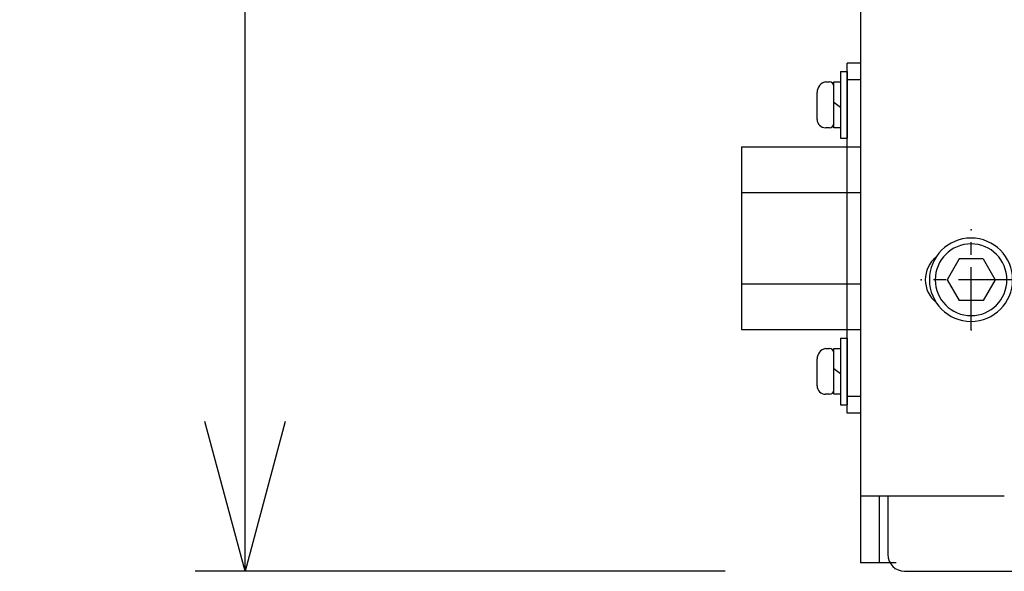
# Model space of a CAD drawing. Header units: millimetres. Extents: x -289 to 305, y -210 to 210.
# Tile 64 of 79: x 141 to 161, y 97 to 108. Entities that reach past the tile are written whole.
import ezdxf

# ---------------------------------------------------------------- set-up
doc = ezdxf.new("R2010")
doc.units = ezdxf.units.MM
doc.linetypes.add('CENTER', pattern=[12, 7.5, -1.5, 1.5, -1.5])
doc.layers.add('VIEW0003', color=7, linetype='Continuous')
doc.styles.get("Standard").update_dxf_attribs({"font": 'ROMANS', "bigfont": 'EXTFONT'})
doc.dimstyles.new('ISO-25', dxfattribs={"dimtxt": 2.5, "dimasz": 2.5, "dimexe": 1.25, "dimexo": 0.625, "dimtad": 1, "dimtxsty": 'Standard', "dimcen": 2.5, "dimadec": 0, "dimazin": 0, "dimtfac": 1, "dimtmove": 0, "dimatfit": 3, "dimfxl": 1, "dimarcsym": 0})

# ---------------------------------------------------------------- blocks, each defined once
blk = doc.blocks.new('DTL0005')
at = {"color": 0, "linetype": 'Continuous'}
for p, q in [((288, 165), (139.14, 165)), ((290, 155.98), (290, 163))]:
    blk.add_line(p, q, dxfattribs=at)
at = {"color": 4, "linetype": 'Continuous'}
blk.add_line((289.73, 164), (291, 164), dxfattribs=at)
at = {"color": 0, "linetype": 'Continuous'}
blk.add_arc((288, 163), 2, 0, 90, dxfattribs=at)
blk = doc.blocks.new('DTL0016')
at = {"color": 0, "linetype": 'CENTER'}
for p, q in [((0, 6), (0, -6)), ((-6, 0), (6, 0))]:
    blk.add_line(p, q, dxfattribs=at)
at = {"color": 0, "linetype": 'Continuous'}
for p, q in [((-2.89, 0), (-1.44, 2.5)), ((-1.44, 2.5), (1.44, 2.5)), ((2.89, 0), (1.44, 2.5)), ((-1.44, -2.5), (-2.89, 0)), ((1.44, -2.5), (2.89, 0)), ((-1.44, -2.5), (1.44, -2.5))]:
    blk.add_line(p, q, dxfattribs=at)
for radius in [5, 4.31]:
    blk.add_arc((0, 0), radius, 0, 359.9997, dxfattribs=at)
at = {"color": 0}
for p in [(0, 6), (-6, 0), (0, 0), (6, 0), (0, -6)]:
    blk.add_point(p, dxfattribs=at)
blk = doc.blocks.new('DTL0017')
at = {"color": 0, "linetype": 'Continuous'}
for p, q in [((155.98, 15), (155.98, 0)), ((164, 0), (155.98, 0)), ((155.98, 0), (155.98, -2.3)), ((164, 0), (164, -2.3)), ((-155.98, -2.3), (156, -2.3)), ((104, -2.3), (104, -3.9)), ((106, -2.3), (106, -3.9)), ((144, -2.3), (144, -3.9)), ((146, -2.3), (146, -3.9)), ((156, -2.3), (164, -2.3)), ((146, -3.9), (104, -3.9)), ((105, -4.7), (105, -3.9)), ((105, -3.9), (113, -3.9)), ((105, -4.7), (113, -4.7)), ((106.25, -5.5), (106.25, -4.7)), ((109.3, -4.7), (108.7, -5.5)), ((111.75, -4.7), (111.75, -5.5)), ((113, -4.7), (113, -3.9)), ((137, -4.7), (137, -3.9)), ((137, -3.9), (145, -3.9)), ((137, -4.7), (145, -4.7)), ((138.25, -5.5), (138.25, -4.7)), ((141.3, -4.7), (140.7, -5.5)), ((143.75, -4.7), (143.75, -5.5)), ((145, -4.7), (145, -3.9)), ((111.75, -5.5), (106.25, -5.5)), ((143.75, -5.5), (138.25, -5.5)), ((106.25, -6.5), (106.25, -6)), ((111.75, -6), (111.75, -6.5)), ((138.25, -6.5), (138.25, -6)), ((143.75, -6), (143.75, -6.5)), ((110.75, -7.5), (107.5, -7.5)), ((142.75, -7.5), (139.5, -7.5))]:
    blk.add_line(p, q, dxfattribs=at)
at = {"color": 4, "linetype": 'Continuous'}
for p, q in [((114.03, -2.3), (119.52, -2.3)), ((114.03, -2.3), (119.52, -2.3)), ((114.03, -16.6), (114.03, -2.3)), ((119.52, -2.3), (130.48, -2.3)), ((119.52, -2.3), (130.48, -2.3)), ((119.52, -16.6), (119.52, -2.3)), ((130.48, -2.3), (135.97, -2.3)), ((130.48, -2.3), (135.97, -2.3)), ((130.48, -16.6), (130.48, -2.3)), ((135.97, -16.6), (135.97, -2.3)), ((114.03, -16.6), (119.52, -16.6)), ((119.52, -16.6), (130.48, -16.6)), ((130.48, -16.6), (135.97, -16.6))]:
    blk.add_line(p, q, dxfattribs=at)
at = {"color": 0, "linetype": 'Continuous'}
for centre, radius, start, end in [((130, 9), 3.5, 218.6822, 321.3178), ((106.75, -6), 0.5, 90, 180), ((111.25, -6), 0.5, 0, 90), ((138.75, -6), 0.5, 90, 180), ((143.25, -6), 0.5, 0, 90), ((107.47, -6.26), 1.24, 191.1412, 271.5392), ((110.75, -6.5), 1, 270, 0), ((139.47, -6.26), 1.24, 191.1412, 271.5392), ((142.75, -6.5), 1, 270, 0)]:
    blk.add_arc(centre, radius, start, end, dxfattribs=at)
blk = doc.blocks.new('DTL0006')
at = {"color": 4, "linetype": 'Continuous'}
blk.add_line((-289, -164), (-291, -164), dxfattribs=at)
at = {"color": 211, "rotation": 180}
blk.add_blockref('DTL0005', (0, 0), dxfattribs=at)
at = {"color": 0, "rotation": 270}
blk.add_blockref('DTL0017', (-291, 0), dxfattribs=at)
at = {"color": 40, "rotation": 180}
blk.add_blockref('DTL0016', (-280, -130), dxfattribs=at)
blk = doc.blocks.new('_OPEN30')
at = {"color": 0, "linetype": 'ByBlock', "lineweight": -2}
for p, q in [((-1, 0.267949), (0, 0)), ((0, 0), (-1, -0.267949)), ((0, 0), (-1, 0))]:
    blk.add_line(p, q, dxfattribs=at)
blk = doc.blocks.new('*D64')
at = {"color": 0, "lineweight": -2}
for p, q in [((155.622, 152.169), (145.003, 152.169)), ((146.003, 100.169), (146.003, 149.169)), ((155.622, 97.169), (145.003, 97.169))]:
    blk.add_line(p, q, dxfattribs=at)
at = {"layer": 'Defpoints', "color": 0}
for p in [(146.002, 152.169), (158.162, 152.169), (158.162, 97.169)]:
    blk.add_point(p, dxfattribs=at)
at = {"color": 0, "lineweight": -2, "xscale": 3, "yscale": 3, "zscale": 3}
for p, rotation in [((146.003, 152.169), 90), ((146.003, 97.169), 270)]:
    blk.add_blockref('_OPEN30', p, dxfattribs=dict(at, rotation=rotation))
at = {"color": 0, "insert": (143.588, 124.67), "char_height": 3.2, "attachment_point": 5, "rotation": 90}
blk.add_mtext('330', dxfattribs=at)

msp = doc.modelspace()

# ---------------------------------------------------------------- block references
at = {"layer": 'VIEW0003', "color": 7, "xscale": 0.166666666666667, "yscale": 0.166666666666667, "zscale": 0.166666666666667}
msp.add_blockref('DTL0006', (207.212, 124.669), dxfattribs=at)

# ---------------------------------------------------------------- dimensions: what is measured, and where the dimension line sits
at = {"layer": 'VIEW0003', "color": 7}
dim = msp.add_linear_dim(base=(146.003, 152.169), p1=(158.162, 97.169), p2=(158.162, 152.169), angle=270, text='330', dimstyle='ISO-25', override={"dimtxt": 3.2, "dimasz": 3, "dimexe": 1, "dimexo": 2.54, "dimgap": 0.8, "dimtad": 1, "dimtih": 0, "dimtoh": 0, "dimdec": 0, "dimdsep": 46, "dimblk1": 'OPEN30', "dimblk2": 'OPEN30', "dimsah": 1, "dimse1": 0, "dimse2": 0, "dimtmove": 0}, dxfattribs=at)
dim.commit()
dim.dimension.update_dxf_attribs({"geometry": '*D64', "text_midpoint": (146.003, 124.67), "dimtype": 160})

doc.saveas('drawing.dxf')
